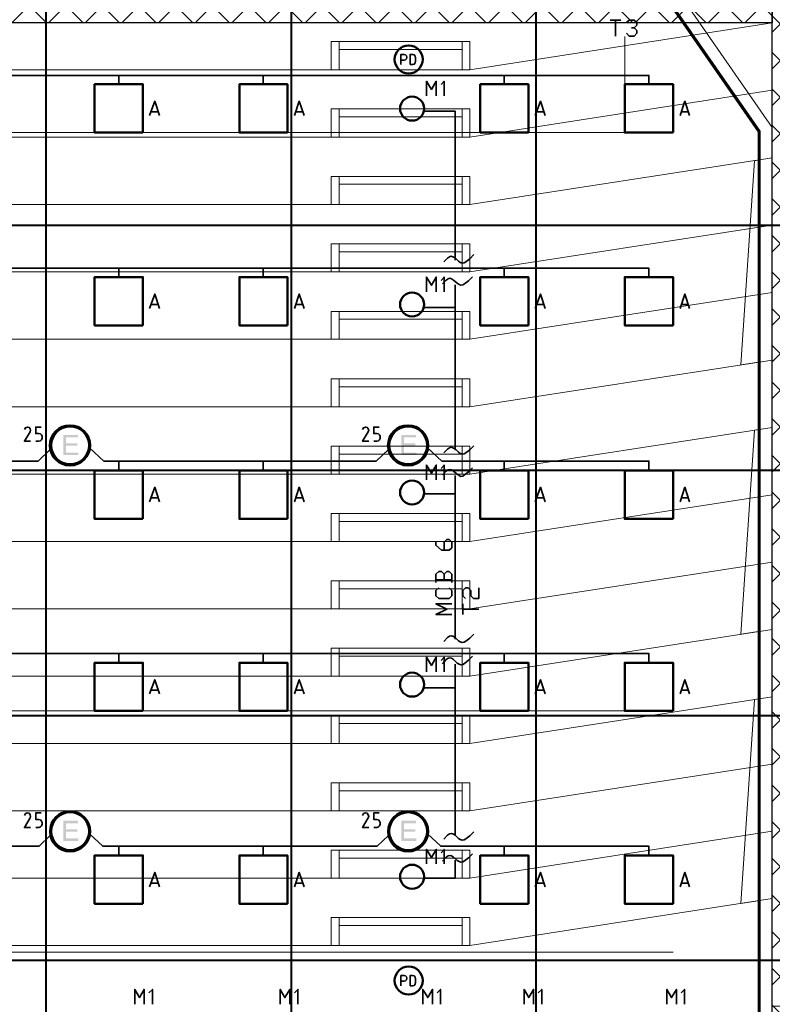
# Model space of a CAD drawing. Header units: millimetres. Extents: x 0.9 to 32.8, y 0.3 to 23.1.
# Tile 52 of 111: x 9.7 to 13.3, y 14 to 18.8. Entities that reach past the tile are written whole.
import ezdxf

# ---------------------------------------------------------------- set-up
doc = ezdxf.new("R2010")
doc.units = ezdxf.units.MM
doc.layers.add('PDF_Geometry', color=9, linetype='Continuous', true_color=0x808080)
doc.layers.add('PDF_Solid Fills', color=7, linetype='Continuous')

msp = doc.modelspace()

# ---------------------------------------------------------------- hatches: boundary and pattern name
h = msp.add_hatch()
h.set_pattern_fill('ANSI37', color=256, scale=0.04)
h.paths.add_polyline_path([(6.2258, 20.136), (13.3406, 20.136), (13.3406, 18.7744), (6.2258, 18.7744)])
h = msp.add_hatch()
h.set_pattern_fill('ANSI37', color=256, scale=0.04)
h.paths.add_polyline_path([(13.3406, 20.136), (15.7839, 20.136), (15.7839, 12.9212), (13.3406, 12.9212)])
at = {"layer": 'PDF_Solid Fills', "true_color": 0x808080, "transparency": 33554559}
for points in [[(28.2152, 17.7811), (28.2152, 17.7844), (1.3427, 17.7844), (1.3427, 17.7794), (28.2152, 17.7794)], [(28.2152, 16.5795), (28.2152, 16.5828), (1.3427, 16.5828), (1.3427, 16.5778), (28.2152, 16.5778)], [(28.2152, 15.3778), (28.2152, 15.3812), (1.3427, 15.3812), (1.3427, 15.3762), (28.2152, 15.3762)], [(28.2152, 14.1779), (28.2152, 14.1812), (1.3427, 14.1812), (1.3427, 14.1762), (28.2152, 14.1762)]]:
    msp.add_hatch(color=8, dxfattribs=at).paths.add_polyline_path(points)
at = {"layer": 'PDF_Solid Fills', "transparency": 33554559}
for points in [[(9.9375, 16.7545), (9.8657, 16.7545), (9.8657, 16.6561), (9.9391, 16.6561), (9.9391, 16.6678), (9.8791, 16.6678), (9.8791, 16.7011), (9.9341, 16.7011), (9.9341, 16.7128), (9.8791, 16.7128), (9.8791, 16.7428), (9.9375, 16.7428)], [(11.594, 16.7545), (11.5224, 16.7545), (11.5224, 16.6561), (11.5957, 16.6561), (11.5957, 16.6678), (11.5357, 16.6678), (11.5357, 16.7011), (11.5907, 16.7011), (11.5907, 16.7128), (11.5357, 16.7128), (11.5357, 16.7428), (11.594, 16.7428)], [(9.9375, 14.8629), (9.8657, 14.8629), (9.8657, 14.7645), (9.9391, 14.7645), (9.9391, 14.7762), (9.8791, 14.7762), (9.8791, 14.8095), (9.9341, 14.8095), (9.9341, 14.8212), (9.8791, 14.8212), (9.8791, 14.8512), (9.9375, 14.8512)], [(11.594, 14.8629), (11.5224, 14.8629), (11.5224, 14.7645), (11.5957, 14.7645), (11.5957, 14.7762), (11.5357, 14.7762), (11.5357, 14.8095), (11.5907, 14.8095), (11.5907, 14.8212), (11.5357, 14.8212), (11.5357, 14.8512), (11.594, 14.8512)]]:
    msp.add_hatch(color=256, dxfattribs=at).paths.add_polyline_path(points)

# ---------------------------------------------------------------- linework, layer by layer
for points in [[(6.2258, 20.136), (13.3406, 20.136), (13.3406, 18.7744), (6.2258, 18.7744)], [(13.3406, 20.136), (15.7839, 20.136), (15.7839, 12.9212), (13.3406, 12.9212)]]:
    msp.add_lwpolyline(points, close=True)
at = {"layer": 'PDF_Geometry', "lineweight": 5}
for points in [[(9.784, 0.4316), (9.784, 22.9393), (9.784, 22.9143), (9.7791, 22.9143), (9.7791, 22.9393), (9.7791, 0.4316)], [(10.9857, 0.4316), (10.9857, 22.9393), (10.9857, 22.9143), (10.9807, 22.9143), (10.9807, 22.9393), (10.9807, 0.4316)], [(12.1857, 0.43), (12.1857, 22.9375), (12.1857, 22.9143), (12.1807, 22.9143), (12.1807, 22.9375), (12.1807, 0.43)]]:
    msp.add_lwpolyline(points, dxfattribs=at)
at = {"layer": 'PDF_Geometry', "lineweight": 18}
for points in [[(6.1358, 13.0229), (6.1358, 20.2277), (14.0889, 20.2277), (14.0889, 20.136), (13.4306, 20.136), (13.4306, 13.9546), (13.3406, 13.9546), (13.3406, 20.136), (6.2258, 20.136), (6.2258, 13.0229), (6.1358, 13.0229), (6.8709, 13.0229), (6.8709, 12.9329), (6.1358, 12.9329)], [(11.8207, 18.6427), (11.8207, 18.6827), (11.2174, 18.6827), (11.2174, 18.6427)], [(11.8207, 18.5444), (11.8207, 18.6827), (11.2174, 18.6827), (11.2174, 18.5444)], [(11.8207, 18.2144), (11.8207, 18.3528), (11.2174, 18.3528), (11.2174, 18.2144)], [(11.8207, 18.3127), (11.8207, 18.3527), (11.2174, 18.3527), (11.2174, 18.3127)], [(13.2706, 17.1111), (13.1856, 17.0978), (13.254, 18.0978), (13.2706, 18.1011)], [(11.8207, 17.9828), (11.8207, 18.0211), (11.2174, 18.0211), (11.2174, 17.9828)], [(11.8207, 17.8828), (11.8207, 18.0211), (11.2174, 18.0211), (11.2174, 17.8828)], [(11.8207, 17.6511), (11.8207, 17.6911), (11.2174, 17.6911), (11.2174, 17.6511)], [(11.8207, 17.5528), (11.8207, 17.6911), (11.2174, 17.6911), (11.2174, 17.5528)], [(11.8207, 17.3211), (11.8207, 17.3595), (11.2174, 17.3595), (11.2174, 17.3211)], [(11.8207, 17.2228), (11.8207, 17.3594), (11.2174, 17.3594), (11.2174, 17.2228)], [(11.8207, 16.9895), (11.8207, 17.0295), (11.2174, 17.0295), (11.2174, 16.9895)], [(11.8207, 16.8911), (11.8207, 17.0295), (11.2174, 17.0295), (11.2174, 16.8911)], [(13.2706, 15.7912), (13.1856, 15.7778), (13.254, 16.7778), (13.2706, 16.7811)], [(11.8207, 16.6595), (11.8207, 16.6995), (11.2174, 16.6995), (11.2174, 16.6595)], [(11.8207, 16.5611), (11.8207, 16.6995), (11.2174, 16.6995), (11.2174, 16.5611)], [(11.8207, 16.3295), (11.8207, 16.3695), (11.2174, 16.3695), (11.2174, 16.3295)], [(11.8207, 16.2312), (11.8207, 16.3695), (11.2174, 16.3695), (11.2174, 16.2312)], [(11.8207, 15.9995), (11.8207, 16.0395), (11.2174, 16.0395), (11.2174, 15.9995)], [(11.8207, 15.9012), (11.8207, 16.0395), (11.2174, 16.0395), (11.2174, 15.9012)], [(11.8207, 15.6695), (11.8207, 15.7095), (11.2174, 15.7095), (11.2174, 15.6695)], [(11.8207, 15.5712), (11.8207, 15.7095), (11.2174, 15.7095), (11.2174, 15.5712)], [(13.2706, 14.4712), (13.1856, 14.4579), (13.254, 15.4578), (13.2706, 15.4612)], [(11.8207, 15.3395), (11.8207, 15.3795), (11.2174, 15.3795), (11.2174, 15.3395)], [(11.8207, 15.2412), (11.8207, 15.3795), (11.2174, 15.3795), (11.2174, 15.2412)], [(11.8207, 15.0095), (11.8207, 15.0495), (11.2174, 15.0495), (11.2174, 15.0095)], [(11.8207, 14.9112), (11.8207, 15.0495), (11.2174, 15.0495), (11.2174, 14.9112)], [(11.8207, 14.6795), (11.8207, 14.7195), (11.2174, 14.7195), (11.2174, 14.6795)], [(11.8207, 14.5812), (11.8207, 14.7195), (11.2174, 14.7195), (11.2174, 14.5812)], [(11.8207, 14.3495), (11.8207, 14.3895), (11.2174, 14.3895), (11.2174, 14.3495)], [(11.8207, 14.2512), (11.8207, 14.3895), (11.2174, 14.3895), (11.2174, 14.2512)]]:
    msp.add_lwpolyline(points, close=True, dxfattribs=at)
for points in [[(6.2258, 13.7662), (6.2258, 18.2611), (7.4825, 20.076), (9.7825, 20.076), (12.0823, 20.076), (13.3406, 18.2611), (13.3406, 13.7662)], [(6.2859, 13.7529), (6.2859, 18.2428), (7.5141, 20.016), (9.7825, 20.016), (12.0507, 20.016), (13.2806, 18.2428), (13.2806, 13.7546)], [(6.2908, 13.7529), (6.2908, 18.2411), (7.5175, 20.011), (9.7825, 20.011), (12.049, 20.011), (13.2756, 18.2411), (13.2756, 13.7529)], [(6.2942, 13.7512), (6.2942, 18.2394), (7.5191, 20.006), (9.7825, 20.006), (12.0457, 20.006), (13.2706, 18.2394), (13.2706, 13.7529)], [(6.2258, 18.7744), (7.7058, 18.5444), (11.859, 18.5444), (13.3406, 18.7744)], [(11.2174, 18.6827), (11.179, 18.6827), (11.179, 18.5444)], [(11.8207, 18.6827), (11.859, 18.6827), (11.859, 18.5444)], [(6.2258, 18.4444), (7.7058, 18.2144), (11.859, 18.2144), (13.3406, 18.4444)], [(11.2174, 18.3528), (11.179, 18.3528), (11.179, 18.2144)], [(11.8207, 18.3528), (11.859, 18.3528), (11.859, 18.2144)], [(6.2258, 18.1127), (7.7058, 17.8828), (11.859, 17.8828), (13.3406, 18.1127)], [(11.2174, 18.0211), (11.179, 18.0211), (11.179, 17.8828)], [(11.8207, 18.0211), (11.859, 18.0211), (11.859, 17.8828)], [(6.2258, 17.7828), (7.7058, 17.5528), (11.859, 17.5528), (13.3406, 17.7828)], [(11.2174, 17.6911), (11.179, 17.6911), (11.179, 17.5528)], [(11.8207, 17.6911), (11.859, 17.6911), (11.859, 17.5528)], [(6.2258, 17.4528), (7.7058, 17.2228), (11.859, 17.2228), (13.3406, 17.4528)], [(11.2174, 17.3594), (11.179, 17.3594), (11.179, 17.2228)], [(11.8207, 17.3594), (11.859, 17.3594), (11.859, 17.2228)], [(6.2258, 17.1211), (7.7058, 16.8911), (11.859, 16.8911), (13.3406, 17.1211)], [(11.2174, 17.0294), (11.179, 17.0294), (11.179, 16.8911)], [(11.8207, 17.0294), (11.859, 17.0294), (11.859, 16.8911)], [(6.2258, 16.7911), (7.7058, 16.5611), (11.859, 16.5611), (13.3406, 16.7911)], [(11.2174, 16.6995), (11.179, 16.6995), (11.179, 16.5611)], [(11.8207, 16.6995), (11.859, 16.6995), (11.859, 16.5611)], [(6.2258, 16.4611), (7.7058, 16.2312), (11.859, 16.2312), (13.3406, 16.4611)], [(11.2174, 16.3695), (11.179, 16.3695), (11.179, 16.2312)], [(11.8207, 16.3695), (11.859, 16.3695), (11.859, 16.2312)], [(6.2258, 16.1311), (7.7058, 15.9012), (11.859, 15.9012), (13.3406, 16.1311)], [(11.2174, 16.0395), (11.179, 16.0395), (11.179, 15.9012)], [(11.8207, 16.0395), (11.859, 16.0395), (11.859, 15.9012)], [(6.2258, 15.8012), (7.7058, 15.5712), (11.859, 15.5712), (13.3406, 15.8012)], [(11.2174, 15.7095), (11.179, 15.7095), (11.179, 15.5712)], [(11.8207, 15.7095), (11.859, 15.7095), (11.859, 15.5712)], [(6.2258, 15.4712), (7.7058, 15.2412), (11.859, 15.2412), (13.3406, 15.4712)], [(11.2174, 15.3795), (11.179, 15.3795), (11.179, 15.2412)], [(11.8207, 15.3795), (11.859, 15.3795), (11.859, 15.2412)], [(6.2258, 15.1412), (7.7058, 14.9112), (11.859, 14.9112), (13.3406, 15.1412)], [(11.2174, 15.0495), (11.179, 15.0495), (11.179, 14.9112)], [(11.8207, 15.0495), (11.859, 15.0495), (11.859, 14.9112)], [(6.2258, 14.8112), (7.7058, 14.5812), (11.859, 14.5812), (13.3406, 14.8112)], [(11.2174, 14.7195), (11.179, 14.7195), (11.179, 14.5812)], [(11.8207, 14.7195), (11.859, 14.7195), (11.859, 14.5812)], [(6.2258, 14.4812), (7.7058, 14.2512), (11.859, 14.2512), (13.3406, 14.4812)], [(11.2174, 14.3895), (11.179, 14.3895), (11.179, 14.2512)], [(11.8207, 14.3895), (11.859, 14.3895), (11.859, 14.2512)]]:
    msp.add_lwpolyline(points, dxfattribs=at)
at = {"layer": 'PDF_Geometry', "color": 7, "lineweight": 35}
for points in [[(12.5456, 18.7877), (12.599, 18.7877)], [(12.5723, 18.7877), (12.5723, 18.7094)], [(12.6257, 18.7761), (12.639, 18.7877), (12.664, 18.7877), (12.6773, 18.7761), (12.6773, 18.7627), (12.664, 18.7494), (12.6506, 18.7494)], [(12.664, 18.7494), (12.6773, 18.7361), (12.6773, 18.7227), (12.664, 18.7094), (12.639, 18.7094), (12.6257, 18.7227)], [(11.5207, 18.5694), (11.5207, 18.6194), (11.5357, 18.6194), (11.5424, 18.6177), (11.5474, 18.6128), (11.549, 18.6061), (11.5474, 18.5977), (11.5424, 18.5927), (11.5357, 18.5911), (11.5207, 18.5911)], [(6.8309, 18.4727), (6.8309, 18.5161), (12.7356, 18.5161), (12.7356, 18.4727)], [(10.1375, 18.4727), (10.1375, 18.5161)], [(10.8457, 18.4727), (10.8457, 18.5161)], [(11.6457, 18.4161), (11.6457, 18.4877), (11.6707, 18.4477), (11.694, 18.4877), (11.694, 18.4161)], [(11.7323, 18.4161), (11.7323, 18.4877), (11.7173, 18.4711)], [(12.0273, 18.4727), (12.0273, 18.5161)], [(10.2892, 18.3194), (10.314, 18.3894), (10.3375, 18.3194)], [(10.999, 18.3194), (11.0224, 18.3894), (11.0457, 18.3194)], [(12.179, 18.3194), (12.204, 18.3894), (12.2273, 18.3194)], [(12.889, 18.3194), (12.9123, 18.3894), (12.9356, 18.3194)], [(11.7857, 17.6111), (11.7857, 18.3411), (11.634, 18.3411)], [(10.3307, 18.3378), (10.2973, 18.3378)], [(11.039, 18.3378), (11.0057, 18.3378)], [(12.2207, 18.3378), (12.1873, 18.3378)], [(12.929, 18.3378), (12.8956, 18.3378)], [(11.7307, 17.6028), (11.749, 17.6211), (11.759, 17.6278), (11.7674, 17.6311), (11.7757, 17.6278), (11.7857, 17.6228), (11.8023, 17.6061), (11.8107, 17.5994), (11.8207, 17.5961), (11.8307, 17.5978), (11.839, 17.6028), (11.859, 17.6178), (11.8773, 17.6378)], [(6.8309, 17.5278), (6.8309, 17.5711), (12.7356, 17.5711), (12.7356, 17.5278)], [(10.1375, 17.5278), (10.1375, 17.5711)], [(10.8457, 17.5278), (10.8457, 17.5711)], [(12.0273, 17.5278), (12.0273, 17.5711)], [(11.6457, 17.4561), (11.6457, 17.5278), (11.6707, 17.4878), (11.694, 17.5278), (11.694, 17.4561)], [(11.7323, 17.4561), (11.7323, 17.5278), (11.7173, 17.5111)], [(11.724, 17.4944), (11.7423, 17.5128), (11.7523, 17.5194), (11.7607, 17.5228), (11.769, 17.5194), (11.779, 17.5128), (11.7957, 17.4978), (11.8057, 17.4911), (11.814, 17.4878), (11.824, 17.4894), (11.8323, 17.4944), (11.8524, 17.5094), (11.8707, 17.5294)], [(11.7857, 16.6795), (11.7857, 17.4894)], [(10.2892, 17.3745), (10.314, 17.4444), (10.3375, 17.3745)], [(10.999, 17.3745), (11.0224, 17.4444), (11.0457, 17.3745)], [(12.179, 17.3745), (12.204, 17.4444), (12.2273, 17.3745)], [(12.889, 17.3745), (12.9123, 17.4444), (12.9356, 17.3745)], [(10.3307, 17.3928), (10.2973, 17.3928)], [(11.039, 17.3928), (11.0057, 17.3928)], [(11.6323, 17.3794), (11.7857, 17.3794)], [(12.2207, 17.3928), (12.1873, 17.3928)], [(12.929, 17.3928), (12.8956, 17.3928)], [(9.7057, 16.7228), (9.6757, 16.7228), (9.7041, 16.7695), (9.7057, 16.7778), (9.7041, 16.7845), (9.6992, 16.7911), (9.6908, 16.7928), (9.6807, 16.7895), (9.6757, 16.7811)], [(9.7308, 16.7228), (9.7457, 16.7228), (9.754, 16.7245), (9.759, 16.7295), (9.7624, 16.7378), (9.7624, 16.7461), (9.759, 16.7545), (9.754, 16.7595), (9.7457, 16.7611), (9.7308, 16.7611), (9.7308, 16.7928), (9.7574, 16.7928)], [(11.364, 16.7228), (11.3324, 16.7228), (11.3607, 16.7695), (11.364, 16.7778), (11.3607, 16.7845), (11.3557, 16.7911), (11.3474, 16.7928), (11.3373, 16.7895), (11.3324, 16.7811)], [(11.3874, 16.7228), (11.4023, 16.7228), (11.4107, 16.7245), (11.4157, 16.7295), (11.419, 16.7378), (11.419, 16.7461), (11.4157, 16.7545), (11.4107, 16.7595), (11.4023, 16.7611), (11.3874, 16.7611), (11.3874, 16.7928), (11.414, 16.7928)], [(11.7307, 16.6661), (11.749, 16.6845), (11.759, 16.6911), (11.7674, 16.6945), (11.7757, 16.6911), (11.7857, 16.6861), (11.8023, 16.6695), (11.8107, 16.6628), (11.8207, 16.6595), (11.8307, 16.6611), (11.839, 16.6661), (11.859, 16.6811), (11.8773, 16.7011)], [(8.1091, 16.6911), (8.1775, 16.6261), (9.7425, 16.6261), (9.8023, 16.6828)], [(9.9942, 16.6911), (10.0641, 16.6261), (11.399, 16.6261), (11.459, 16.6828)], [(11.6507, 16.6911), (11.7207, 16.6261), (12.7356, 16.6261), (12.7356, 16.5828)], [(10.1375, 16.5828), (10.1375, 16.6261)], [(10.8457, 16.5828), (10.8457, 16.6261)], [(11.6457, 16.5345), (11.6457, 16.6061), (11.6707, 16.5661), (11.694, 16.6061), (11.694, 16.5345)], [(11.7323, 16.5345), (11.7323, 16.6061), (11.7173, 16.5895)], [(12.0273, 16.5828), (12.0273, 16.6261)], [(11.724, 16.5578), (11.7423, 16.5761), (11.7523, 16.5828), (11.7607, 16.5845), (11.769, 16.5828), (11.779, 16.5761), (11.7957, 16.5611), (11.8057, 16.5545), (11.814, 16.5511), (11.824, 16.5528), (11.8323, 16.5578), (11.8524, 16.5728), (11.8707, 16.5928)], [(11.7857, 15.7528), (11.7857, 16.5561)], [(10.2892, 16.4261), (10.314, 16.4978), (10.3375, 16.4261)], [(10.999, 16.4261), (11.0224, 16.4978), (11.0457, 16.4261)], [(11.634, 16.4661), (11.7857, 16.4661)], [(12.179, 16.4261), (12.204, 16.4978), (12.2273, 16.4261)], [(12.889, 16.4261), (12.9123, 16.4978), (12.9356, 16.4261)], [(10.3307, 16.4461), (10.2973, 16.4461)], [(11.039, 16.4461), (11.0057, 16.4461)], [(12.2207, 16.4461), (12.1873, 16.4461)], [(12.929, 16.4461), (12.8956, 16.4461)], [(11.7323, 16.1895), (11.7323, 16.2278), (11.7457, 16.2412), (11.7574, 16.2412), (11.7707, 16.2278), (11.7707, 16.2012), (11.7574, 16.1895), (11.719, 16.1895), (11.6924, 16.2145), (11.6924, 16.2278)], [(11.7323, 16.0712), (11.719, 16.0845), (11.7057, 16.0845), (11.6924, 16.0712), (11.6924, 16.0312)], [(11.7707, 16.0312), (11.7707, 16.0712), (11.7574, 16.0845), (11.7457, 16.0845), (11.7323, 16.0712), (11.7323, 16.0445)], [(11.6924, 16.0445), (11.7707, 16.0445)], [(11.7574, 16.0045), (11.7707, 15.9912), (11.7707, 15.9662), (11.7574, 15.9528), (11.7057, 15.9528), (11.6924, 15.9662), (11.6924, 15.9912), (11.7057, 16.0045)], [(11.8373, 15.9528), (11.824, 15.9662), (11.824, 15.9912), (11.8373, 16.0045), (11.8507, 16.0045), (11.8624, 15.9912), (11.8624, 15.9662), (11.8757, 15.9528), (11.9023, 15.9528), (11.9023, 16.0045)], [(11.7707, 15.8745), (11.6924, 15.8745), (11.7457, 15.8995), (11.6924, 15.9262), (11.7707, 15.9262)], [(11.824, 15.8745), (11.824, 15.9262)], [(11.824, 15.8995), (11.9023, 15.8995)], [(11.7307, 15.7412), (11.749, 15.7612), (11.759, 15.7678), (11.7674, 15.7695), (11.7757, 15.7678), (11.7857, 15.7612), (11.8023, 15.7445), (11.8107, 15.7395), (11.8207, 15.7362), (11.8307, 15.7378), (11.839, 15.7428), (11.859, 15.7578), (11.8773, 15.7778)], [(6.8309, 15.6395), (6.8309, 15.6828), (12.7356, 15.6828), (12.7356, 15.6395)], [(10.1375, 15.6395), (10.1375, 15.6828)], [(10.8457, 15.6395), (10.8457, 15.6828)], [(11.6457, 15.5928), (11.6457, 15.6645), (11.6707, 15.6245), (11.694, 15.6645), (11.694, 15.5928)], [(11.7323, 15.5928), (11.7323, 15.6645), (11.7173, 15.6478)], [(11.724, 15.6328), (11.7423, 15.6528), (11.7523, 15.6595), (11.7607, 15.6612), (11.769, 15.6595), (11.779, 15.6528), (11.7957, 15.6362), (11.8057, 15.6312), (11.814, 15.6278), (11.824, 15.6295), (11.8323, 15.6345), (11.8524, 15.6495), (11.8707, 15.6695)], [(12.0273, 15.6395), (12.0273, 15.6828)], [(11.7857, 14.7929), (11.7857, 15.6312)], [(10.2892, 15.4845), (10.314, 15.5545), (10.3375, 15.4845)], [(10.999, 15.4845), (11.0224, 15.5545), (11.0457, 15.4845)], [(12.179, 15.4845), (12.204, 15.5545), (12.2273, 15.4845)], [(12.889, 15.4845), (12.9123, 15.5545), (12.9356, 15.4845)], [(10.3307, 15.5028), (10.2973, 15.5028)], [(11.039, 15.5028), (11.0057, 15.5028)], [(11.6323, 15.5145), (11.7857, 15.5145)], [(12.2207, 15.5028), (12.1873, 15.5028)], [(12.929, 15.5028), (12.8956, 15.5028)], [(9.7057, 14.8295), (9.6757, 14.8295), (9.7041, 14.8779), (9.7057, 14.8845), (9.7041, 14.8928), (9.6992, 14.8995), (9.6908, 14.9012), (9.6807, 14.8979), (9.6757, 14.8895)], [(9.7308, 14.8295), (9.7457, 14.8295), (9.754, 14.8329), (9.759, 14.8379), (9.7624, 14.8462), (9.7624, 14.8545), (9.759, 14.8612), (9.754, 14.8679), (9.7457, 14.8695), (9.7308, 14.8695), (9.7308, 14.9012), (9.7574, 14.9012)], [(11.364, 14.8295), (11.3324, 14.8295), (11.3607, 14.8779), (11.364, 14.8845), (11.3607, 14.8928), (11.3557, 14.8995), (11.3474, 14.9012), (11.3373, 14.8979), (11.3324, 14.8895)], [(11.3874, 14.8295), (11.4023, 14.8295), (11.4107, 14.8329), (11.4157, 14.8379), (11.419, 14.8462), (11.419, 14.8545), (11.4157, 14.8612), (11.4107, 14.8679), (11.4023, 14.8695), (11.3874, 14.8695), (11.3874, 14.9012), (11.414, 14.9012)], [(8.1091, 14.7995), (8.1725, 14.7379), (9.7475, 14.7379), (9.8023, 14.7912)], [(9.9942, 14.7995), (10.0592, 14.7379), (11.404, 14.7379), (11.459, 14.7912)], [(11.6507, 14.7995), (11.7157, 14.7379), (12.7356, 14.7379), (12.7356, 14.6945)], [(11.7307, 14.7729), (11.749, 14.7929), (11.759, 14.7995), (11.7674, 14.8012), (11.7757, 14.7995), (11.7857, 14.7929), (11.8023, 14.7762), (11.8107, 14.7712), (11.8207, 14.7679), (11.8307, 14.7695), (11.839, 14.7745), (11.859, 14.7895), (11.8773, 14.8095)], [(10.1375, 14.6945), (10.1375, 14.7379)], [(10.8457, 14.6945), (10.8457, 14.7379)], [(11.6457, 14.6512), (11.6457, 14.7229), (11.6707, 14.6829), (11.694, 14.7229), (11.694, 14.6512)], [(11.7323, 14.6512), (11.7323, 14.7229), (11.7173, 14.7062)], [(12.0273, 14.6945), (12.0273, 14.7379)], [(11.724, 14.6645), (11.7423, 14.6845), (11.7523, 14.6912), (11.7607, 14.6929), (11.769, 14.6912), (11.779, 14.6845), (11.7957, 14.6679), (11.8057, 14.6629), (11.814, 14.6595), (11.824, 14.6612), (11.8323, 14.6662), (11.8524, 14.6812), (11.8707, 14.7012)], [(11.634, 14.5812), (11.7857, 14.5812), (11.7857, 14.6695)], [(10.2892, 14.5395), (10.314, 14.6095), (10.3375, 14.5395)], [(10.999, 14.5395), (11.0224, 14.6095), (11.0457, 14.5395)], [(12.179, 14.5395), (12.204, 14.6095), (12.2273, 14.5395)], [(12.889, 14.5395), (12.9123, 14.6095), (12.9356, 14.5395)], [(10.3307, 14.5579), (10.2973, 14.5579)], [(11.039, 14.5579), (11.0057, 14.5579)], [(12.2207, 14.5579), (12.1873, 14.5579)], [(12.929, 14.5579), (12.8956, 14.5579)], [(11.5207, 14.0545), (11.5207, 14.1045), (11.5357, 14.1045), (11.5424, 14.1029), (11.5474, 14.0979), (11.549, 14.0912), (11.5474, 14.0829), (11.5424, 14.0779), (11.5357, 14.0762), (11.5207, 14.0762)], [(10.2158, 13.9646), (10.2158, 14.0362), (10.2391, 13.9962), (10.2623, 14.0362), (10.2623, 13.9646)], [(10.3025, 13.9646), (10.3025, 14.0362), (10.2858, 14.0196)], [(10.929, 13.9646), (10.929, 14.0362), (10.9524, 13.9962), (10.9757, 14.0362), (10.9757, 13.9646)], [(11.0157, 13.9646), (11.0157, 14.0362), (10.999, 14.0196)], [(11.6274, 13.9646), (11.6274, 14.0362), (11.6524, 13.9962), (11.6757, 14.0362), (11.6757, 13.9646)], [(11.714, 13.9646), (11.714, 14.0362), (11.699, 14.0196)], [(12.124, 13.9646), (12.124, 14.0362), (12.1473, 13.9962), (12.1707, 14.0362), (12.1707, 13.9646)], [(12.2107, 13.9646), (12.2107, 14.0362), (12.194, 14.0196)], [(12.824, 13.9646), (12.824, 14.0362), (12.8473, 13.9962), (12.8706, 14.0362), (12.8706, 13.9646)], [(12.9107, 13.9646), (12.9107, 14.0362), (12.894, 14.0196)]]:
    msp.add_lwpolyline(points, dxfattribs=at)
at = {"layer": 'PDF_Geometry', "color": 254, "lineweight": 18, "true_color": 0xdcdcdc}
for points in [[(6.9492, 18.7077), (6.9492, 18.2361), (12.6173, 18.2361), (12.6173, 18.7077)], [(6.7124, 15.4012), (12.854, 15.4012)], [(6.7124, 14.2196), (12.854, 14.2196)]]:
    msp.add_lwpolyline(points, dxfattribs=at)
at = {"layer": 'PDF_Geometry', "color": 7, "lineweight": 35}
for points in [[(11.5657, 18.5694), (11.5774, 18.5694), (11.5857, 18.5711), (11.5907, 18.5777), (11.5923, 18.5844), (11.5923, 18.6044), (11.5907, 18.6111), (11.5857, 18.6177), (11.5774, 18.6194), (11.5657, 18.6194)], [(11.5657, 14.0545), (11.5774, 14.0545), (11.5857, 14.0562), (11.5907, 14.0629), (11.5923, 14.0696), (11.5923, 14.0896), (11.5907, 14.0962), (11.5857, 14.1029), (11.5774, 14.1045), (11.5657, 14.1045)]]:
    msp.add_lwpolyline(points, close=True, dxfattribs=at)
at = {"layer": 'PDF_Geometry', "color": 3, "lineweight": 50}
for points in [[(10.2558, 18.2361), (10.2558, 18.4727), (10.0191, 18.4727), (10.0191, 18.2361)], [(10.964, 18.2361), (10.964, 18.4727), (10.729, 18.4727), (10.729, 18.2361)], [(12.1457, 18.2361), (12.1457, 18.4727), (11.909, 18.4727), (11.909, 18.2361)], [(12.854, 18.2361), (12.854, 18.4727), (12.6173, 18.4727), (12.6173, 18.2361)], [(10.2558, 17.2911), (10.2558, 17.5278), (10.0191, 17.5278), (10.0191, 17.2911)], [(10.964, 17.2911), (10.964, 17.5278), (10.729, 17.5278), (10.729, 17.2911)], [(12.1457, 17.2911), (12.1457, 17.5278), (11.909, 17.5278), (11.909, 17.2911)], [(12.854, 17.2911), (12.854, 17.5278), (12.6173, 17.5278), (12.6173, 17.2911)], [(10.2558, 16.3428), (10.2558, 16.5795), (10.0191, 16.5795), (10.0191, 16.3428)], [(10.964, 16.3428), (10.964, 16.5795), (10.729, 16.5795), (10.729, 16.3428)], [(12.1457, 16.3428), (12.1457, 16.5795), (11.909, 16.5795), (11.909, 16.3428)], [(12.854, 16.3428), (12.854, 16.5795), (12.6173, 16.5795), (12.6173, 16.3428)], [(10.2558, 15.4012), (10.2558, 15.6378), (10.0191, 15.6378), (10.0191, 15.4012)], [(10.964, 15.4012), (10.964, 15.6378), (10.729, 15.6378), (10.729, 15.4012)], [(12.1457, 15.4012), (12.1457, 15.6378), (11.909, 15.6378), (11.909, 15.4012)], [(12.854, 15.4012), (12.854, 15.6378), (12.6173, 15.6378), (12.6173, 15.4012)], [(10.2558, 14.4562), (10.2558, 14.6929), (10.0191, 14.6929), (10.0191, 14.4562)], [(10.964, 14.4562), (10.964, 14.6929), (10.729, 14.6929), (10.729, 14.4562)], [(12.1457, 14.4562), (12.1457, 14.6929), (11.909, 14.6929), (11.909, 14.4562)], [(12.854, 14.4562), (12.854, 14.6929), (12.6173, 14.6929), (12.6173, 14.4562)]]:
    msp.add_lwpolyline(points, close=True, dxfattribs=at)
at = {"layer": 'PDF_Geometry', "lineweight": 5}
for points in [[(28.2152, 17.7811), (28.2152, 17.7844), (1.3427, 17.7844), (1.3427, 17.7794), (28.2152, 17.7794)], [(28.2152, 16.5795), (28.2152, 16.5828), (1.3427, 16.5828), (1.3427, 16.5778), (28.2152, 16.5778)], [(28.2152, 15.3778), (28.2152, 15.3812), (1.3427, 15.3812), (1.3427, 15.3762), (28.2152, 15.3762)], [(28.2152, 14.1779), (28.2152, 14.1812), (1.3427, 14.1812), (1.3427, 14.1762), (28.2152, 14.1762)]]:
    msp.add_lwpolyline(points, close=True, dxfattribs=at)
at = {"layer": 'PDF_Geometry', "color": 3, "lineweight": 50}
for centre, radius in [((11.5585, 18.5946), 0.0688), ((11.5752, 18.3535), 0.0588), ((11.5752, 17.3935), 0.0588), ((11.5752, 16.4719), 0.0588), ((11.5752, 15.5302), 0.0588), ((11.5752, 14.5886), 0.0588), ((11.5585, 14.0797), 0.0688)]:
    msp.add_circle(centre, radius, dxfattribs=at)
at = {"layer": 'PDF_Geometry', "color": 4, "lineweight": 50}
for centre, radius in [((9.8988, 16.7026), 0.0985), ((9.8996, 16.7033), 0.0928), ((11.5555, 16.7026), 0.0985), ((11.5562, 16.7033), 0.0928), ((9.8992, 14.8107), 0.0981), ((9.8996, 14.8118), 0.0928), ((11.5559, 14.8107), 0.0981), ((11.5562, 14.8117), 0.0928)]:
    msp.add_circle(centre, radius, dxfattribs=at)
at = {"layer": 'PDF_Solid Fills', "color": 8, "lineweight": 5, "true_color": 0x808080, "transparency": 33554559}
for points in [[(9.784, 0.4316), (9.784, 22.9393), (9.779, 0.4316), (9.779, 22.9393)], [(10.9857, 0.4316), (10.9857, 22.9393), (10.9807, 0.4316), (10.9807, 22.9393)], [(12.1857, 0.43), (12.1857, 22.9376), (12.1807, 0.43), (12.1807, 22.9376)]]:
    msp.add_solid(points, dxfattribs=at)

doc.saveas('drawing.dxf')
